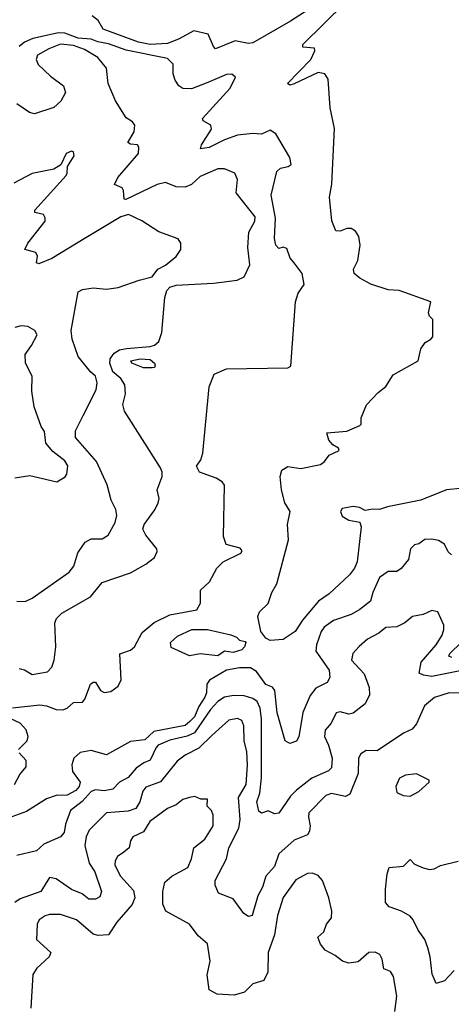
# Model space of a CAD drawing. Extents: x 1552033 to 1694788, y 811965 to 917215.
# Tile 112 of 256: x 1593978 to 1595954, y 833878 to 838388. Entities that reach past the tile are written whole.
import ezdxf

# ---------------------------------------------------------------- set-up
doc = ezdxf.new("R2010")
doc.units = 0

msp = doc.modelspace()

# ---------------------------------------------------------------- linework, layer by layer
at = {"layer": '0CON20XD'}
for points in [[(1595393.5, 838495), (1595218.5, 838381.5), (1595045, 838282), (1595025, 838279.7), (1594965, 838291.5), (1594875, 838254.4), (1594864.6, 838264.6), (1594841.5, 838321.5), (1594775, 838336.6), (1594705, 838298.3), (1594655, 838279.7), (1594574.7, 838274.7), (1594521.8, 838285), (1594360, 838345), (1594336.7, 838385), (1594310, 838405)], [(1595995, 836240), (1595932, 836235), (1595815, 836187.9), (1595662.6, 836157.4), (1595625, 836144.4), (1595593.6, 836146.4), (1595559.3, 836139.3), (1595533.9, 836153.9), (1595505, 836158.1), (1595455, 836149.4), (1595446.9, 836135), (1595455, 836114.3), (1595485, 836096), (1595535, 836086), (1595541.9, 836065), (1595523.4, 835905), (1595511.1, 835875), (1595488.5, 835845), (1595395, 835757.5), (1595346.1, 835725), (1595273.1, 835636.9), (1595239.8, 835585), (1595185, 835549.2), (1595125, 835544), (1595104.9, 835554.9), (1595081.3, 835585), (1595068, 835655), (1595076.2, 835675), (1595116.1, 835713.9), (1595132, 835765), (1595155, 835803.3), (1595208.9, 836005), (1595203.4, 836075), (1595216.5, 836135), (1595191.6, 836175), (1595177.3, 836235), (1595170, 836295), (1595178.5, 836325), (1595205, 836341.7), (1595265, 836331.9), (1595355, 836351.1), (1595373.8, 836365), (1595395, 836393.3), (1595440, 836415), (1595437.5, 836425), (1595411.2, 836441.2), (1595392.7, 836462.7), (1595384, 836496), (1595475, 836503.8), (1595535, 836528.6), (1595541.4, 836535), (1595540.8, 836565), (1595565.7, 836624.3), (1595619.1, 836680.9), (1595655, 836708), (1595688.3, 836761.7), (1595802.5, 836825), (1595815, 836880), (1595835, 836910), (1595860, 836925), (1595870, 836935), (1595870, 837015), (1595855, 837030), (1595850, 837045), (1595860, 837095), (1595715, 837148), (1595665, 837150.7), (1595585, 837177.2), (1595535, 837203.6), (1595510, 837225), (1595506.4, 837245), (1595525.4, 837285), (1595536.6, 837355), (1595530, 837395), (1595515, 837418.6), (1595495, 837432.2), (1595475, 837431.8), (1595445, 837419.1), (1595425, 837421.4), (1595407, 837467), (1595397, 837575), (1595407.6, 837635), (1595419, 837889), (1595400, 837985), (1595389.7, 838115), (1595375, 838140.7), (1595345, 838145.8), (1595235, 838094.8), (1595215, 838087.9), (1595204.6, 838095), (1595310.6, 838205), (1595330, 838245), (1595327, 838257), (1595275, 838262.5), (1595274.3, 838275), (1595467.5, 838465)], [(1593945, 835235.7), (1594069.5, 835249.5), (1594100, 835245), (1594145, 835227.8), (1594175, 835226.7), (1594195.8, 835235), (1594225, 835261.1), (1594265, 835262.7), (1594276.9, 835275), (1594302, 835345), (1594315, 835353.8), (1594325, 835353.3), (1594347.5, 835315), (1594365, 835305.6), (1594395, 835310.4), (1594429.2, 835335), (1594442.9, 835365), (1594437, 835483), (1594485, 835500.6), (1594504.3, 835515), (1594538.9, 835581.1), (1594593.8, 835626.2), (1594665, 835662.1), (1594788.8, 835685), (1594806, 835715), (1594805.5, 835774.5), (1594847.4, 835812.6), (1594880.8, 835875), (1594909.2, 835905), (1594991.1, 835945), (1594996.4, 835955), (1594987.6, 835967.6), (1594923.8, 835983.8), (1594911.5, 836021.5), (1594916, 836256), (1594905, 836271.3), (1594878.1, 836288.1), (1594800.8, 836315), (1594787.7, 836342.3), (1594807.6, 836372.4), (1594816.8, 836403.2), (1594845, 836706), (1594868.1, 836765), (1594925, 836789.2), (1595205, 836792.7), (1595219, 836801), (1595241, 837095), (1595252.5, 837135), (1595281.1, 837175), (1595271.4, 837225), (1595234.5, 837274.5), (1595215.7, 837295), (1595200.7, 837340.7), (1595185, 837345.4), (1595165, 837340.5), (1595150.5, 837355), (1595144.8, 837385), (1595148.6, 837478.6), (1595129.2, 837585), (1595155, 837692.5), (1595172.5, 837707.5), (1595206.7, 837715), (1595221.2, 837725), (1595215, 837757.5), (1595150.8, 837865), (1595125, 837881.4), (1595085, 837863.8), (1595045, 837866.8), (1594975, 837859.4), (1594915, 837837.9), (1594845, 837802.7), (1594806.1, 837796.1), (1594810.4, 837815), (1594855.9, 837885.9), (1594853.3, 837905), (1594817.5, 837925), (1594814.4, 837935), (1594941.2, 838075), (1594966.2, 838125), (1594948.8, 838138.8), (1594925, 838137.7), (1594839.9, 838100.1), (1594765, 838071.5), (1594725, 838072.9), (1594706.2, 838085), (1594690.3, 838110.3), (1594680, 838140), (1594680.8, 838185), (1594655, 838210), (1594465, 838248.6), (1594385, 838278), (1594335, 838286.1), (1594305, 838298.7), (1594245, 838303.8), (1594185, 838326), (1594155, 838327.7), (1594037.5, 838302.5), (1594000.5, 838285), (1593975.7, 838265)], [(1593975, 835415.4), (1594000.7, 835410.7), (1594035, 835389.3), (1594105, 835400.9), (1594125, 835422.5), (1594135.6, 835455), (1594143.1, 835515), (1594138.6, 835625), (1594147.1, 835645), (1594170.5, 835669.5), (1594302.2, 835745), (1594355, 835810.5), (1594485, 835854.5), (1594555, 835893.3), (1594595.3, 835924.7), (1594607.7, 835952.3), (1594606.4, 835965), (1594555, 836026.2), (1594542, 836055), (1594548.1, 836075), (1594597.4, 836142.6), (1594611.8, 836175), (1594616.2, 836195), (1594606.8, 836235), (1594630.5, 836295), (1594630, 836315), (1594622.4, 836335), (1594457.6, 836595), (1594449.5, 836625), (1594461.8, 836675), (1594460, 836715), (1594441.5, 836745), (1594405, 836775.6), (1594391.1, 836815), (1594391.7, 836835), (1594410, 836860), (1594434.9, 836875.1), (1594467.4, 836882.6), (1594575, 836891), (1594595, 836897.2), (1594615.7, 836914.3), (1594629, 836955), (1594642, 837115), (1594651.9, 837148.1), (1594665, 837162.7), (1594695, 837171.6), (1594865, 837180.7), (1594974, 837195), (1595005, 837210), (1595031.9, 837265), (1595022.7, 837345), (1595027.1, 837415), (1595054.3, 837465), (1595055.7, 837485), (1594969.4, 837595), (1594975.5, 837655.5), (1594962.9, 837685), (1594915, 837704.5), (1594885, 837704.5), (1594805, 837669.5), (1594765, 837632.9), (1594735, 837620.4), (1594695, 837622.5), (1594645, 837642.9), (1594607, 837633), (1594464.6, 837564.6), (1594456.4, 837566.4), (1594453.8, 837605), (1594447.3, 837617.3), (1594412.5, 837632.5), (1594427.3, 837665), (1594521.4, 837775), (1594523.6, 837803.6), (1594516.7, 837815), (1594485, 837818), (1594472.9, 837825), (1594501.8, 837875), (1594505.6, 837905), (1594495, 837920), (1594465, 837938.6), (1594416.5, 838016.5), (1594382.5, 838095), (1594375.5, 838165.5), (1594335.7, 838215), (1594275, 838252), (1594225, 838269.4), (1594165, 838276.4), (1594111.9, 838255), (1594060, 838225), (1594053.6, 838205), (1594063.1, 838183.1), (1594118.9, 838128.9), (1594178, 838085), (1594187.5, 838055), (1594165.8, 838015), (1594135, 837986), (1594045, 837957.5), (1594022.2, 837962.2), (1593965, 838002.5)], [(1593965, 835724.2), (1594003.1, 835723.1), (1594035, 835737.8), (1594205, 835857.8), (1594225.6, 835885), (1594243.6, 835946.4), (1594277.5, 835995), (1594305, 836010), (1594355, 836010.8), (1594383.4, 836026.6), (1594414.5, 836085.5), (1594422.9, 836117.1), (1594418.6, 836145), (1594397.5, 836187.5), (1594377.8, 836257.8), (1594329.2, 836365), (1594232.7, 836475), (1594233.8, 836505), (1594267.8, 836575), (1594328, 836692), (1594333.1, 836725), (1594324.9, 836754.9), (1594301.4, 836775), (1594245.5, 836845), (1594217.6, 836925), (1594214, 836965), (1594245, 837141.4), (1594265, 837151.8), (1594315, 837159.4), (1594375, 837154.2), (1594428.7, 837161.3), (1594525, 837195.6), (1594585, 837210), (1594610, 837245), (1594645, 837264.3), (1594695, 837303.8), (1594716.2, 837335), (1594716, 837365), (1594704.1, 837384.1), (1594615, 837416), (1594536.9, 837466.9), (1594475.7, 837495.7), (1594441.6, 837485), (1594280.8, 837389.2), (1594125, 837294.4), (1594065, 837269.4), (1594054.2, 837275), (1594060, 837305), (1594051.7, 837321.7), (1594002, 837335), (1594014.6, 837365), (1594094.2, 837465), (1594095, 837480), (1594086.7, 837495), (1594047.5, 837505), (1594047.1, 837515), (1594190, 837675), (1594195.8, 837685), (1594196.7, 837715), (1594228, 837765), (1594225, 837782.5), (1594215, 837785.8), (1594190, 837775), (1594166.4, 837723.6), (1594135, 837703.3), (1594035, 837684.2), (1593950.5, 837639.5)], [(1593955, 836290), (1594025, 836300), (1594148.3, 836271.7), (1594185.8, 836294.2), (1594194.1, 836305.9), (1594197.8, 836345), (1594185, 836367.1), (1594130.3, 836410.3), (1594098.3, 836448.3), (1594091.7, 836501.7), (1594076.2, 836525), (1594044.4, 836614.4), (1594034.1, 836685.9), (1594035.5, 836755), (1594003.8, 836815), (1594002.5, 836855), (1594032.5, 836895), (1594057.5, 836945), (1594047.5, 836965), (1594015, 836982.5), (1593985, 836986.2), (1593955, 836977.5)], [(1594585, 836792.7), (1594545, 836793.5), (1594491.2, 836815), (1594486.2, 836825), (1594530, 836835), (1594575, 836831.2), (1594595.2, 836815.2), (1594598.2, 836805), (1594594.4, 836795.6), (1594585, 836792.7)], [(1595955, 835937.3), (1595940.3, 835950.3), (1595922.2, 835985), (1595895, 836003.1), (1595865, 836009), (1595833, 836007), (1595805, 835987.5), (1595785, 835982.5), (1595767.5, 835965), (1595758.8, 835915), (1595725, 835874.2), (1595705, 835860), (1595665, 835860.8), (1595625, 835833.5), (1595594.2, 835765), (1595583.8, 835725), (1595535, 835686.4), (1595495, 835663.9), (1595415, 835635.4), (1595372.7, 835605), (1595357.9, 835585), (1595336.2, 835525), (1595333.8, 835495), (1595395, 835408.2), (1595398.4, 835375), (1595385, 835351.9), (1595334.1, 835325.9), (1595307.5, 835292.5), (1595274.3, 835215), (1595256.7, 835103.3), (1595245, 835083.8), (1595215, 835072.8), (1595193.9, 835085), (1595157.4, 835212.6), (1595146.6, 835315), (1595135, 835330), (1595105, 835342.9), (1595062, 835402), (1595035, 835419), (1594985, 835419.2), (1594925, 835408.4), (1594846.7, 835363.3), (1594835.2, 835344.8), (1594832.8, 835305), (1594825.3, 835285.3), (1594797.6, 835242.4), (1594778, 835195), (1594756.9, 835173.1)], [(1595995, 835404.8), (1595865, 835379.1), (1595826.7, 835385), (1595806.7, 835395), (1595816.4, 835445), (1595884.2, 835525), (1595911.9, 835568.1), (1595920.4, 835595), (1595919.2, 835615), (1595893.1, 835675), (1595865, 835682), (1595825, 835663.5), (1595776.7, 835655), (1595741.4, 835625), (1595705, 835607.3), (1595655, 835604.4), (1595622.6, 835577.4), (1595570.1, 835549.9), (1595532.4, 835517.6), (1595502.9, 835485), (1595497.8, 835455), (1595555, 835392), (1595578.6, 835328.6), (1595580, 835295), (1595559.6, 835255), (1595505, 835212.3), (1595485, 835207.7), (1595445, 835217.3), (1595427.3, 835212.7), (1595404.5, 835165), (1595376.9, 835133.1), (1595372.9, 835105), (1595391.8, 835065), (1595409.1, 835005), (1595405, 834961.4), (1595392.2, 834947.8), (1595315, 834914.5), (1595245, 834858.8), (1595218.5, 834831.5), (1595165, 834753.1), (1595145, 834750.5), (1595115, 834764), (1595085, 834754), (1595072.3, 834762.3), (1595064.2, 834805), (1595077.5, 834845), (1595084.6, 834915), (1595085.3, 835184.7), (1595079.3, 835235), (1595065, 835264.8), (1595045, 835278.9), (1595005, 835290.2), (1594957.2, 835292.9), (1594915, 835284.8), (1594885, 835265.3), (1594851.9, 835228.1), (1594778.7, 835121.3), (1594745, 835106), (1594665, 835088.2), (1594612.6, 835065), (1594602.5, 835055), (1594575, 834996.4), (1594545.6, 834984.4), (1594510.7, 834959.3), (1594475, 834916.2), (1594434.7, 834895.3), (1594405, 834863.6), (1594365, 834855.4), (1594325, 834860.4), (1594305, 834853.1), (1594263.6, 834806.4), (1594210, 834765), (1594187.6, 834702.4), (1594181, 834665), (1594164.7, 834645), (1594088.9, 834611.1), (1594055, 834580.6), (1593965, 834558.9)], [(1594755, 835474), (1594672, 835512), (1594668.8, 835535), (1594701.2, 835565), (1594765.5, 835594.5), (1594837.5, 835595), (1594945, 835570.4), (1594970.2, 835560.2), (1594985, 835546), (1595009.7, 835539.7), (1595013.8, 835535), (1595007.1, 835515), (1594995, 835502), (1594955, 835490), (1594915, 835495.7), (1594885, 835474.6), (1594805, 835482.9), (1594755, 835474)], [(1595956.6, 835466.6), (1595942.7, 835472.7), (1595947.3, 835485), (1595999.7, 835535)], [(1595995, 835303.6), (1595945, 835304.2), (1595877, 835283), (1595831.1, 835245), (1595795, 835162.5), (1595775, 835138.6), (1595735, 835120.6), (1595615, 835039.2), (1595565, 835040), (1595540.6, 835025), (1595529.1, 835005), (1595526.9, 834935), (1595490, 834840), (1595469.8, 834830.2), (1595405, 834843.8), (1595379.7, 834835), (1595302.5, 834755), (1595300, 834735), (1595308.6, 834695), (1595305, 834671.2), (1595295, 834654.4), (1595265, 834641.9), (1595235, 834630), (1595165, 834567.9), (1595145, 834508.6), (1595104.2, 834465), (1595090.2, 834415), (1595068.7, 834375), (1595041.9, 834285), (1595025, 834279.6), (1595003.6, 834293.6), (1594955, 834361.4), (1594887.6, 834387.6), (1594873, 834423), (1594872.6, 834445), (1594924.7, 834545), (1594935.2, 834595), (1594981.7, 834685), (1594987.9, 834725), (1594980.3, 834825), (1595014.3, 834885), (1595021.7, 834975), (1595017.6, 835035), (1595005.2, 835085), (1595004.3, 835154.3), (1594995, 835178.1), (1594975, 835187.8), (1594935, 835179.5), (1594859.8, 835110.2), (1594798.8, 835051.2), (1594735, 835018.8), (1594698.9, 834991.1), (1594623.1, 834896.9), (1594555, 834872.9), (1594542, 834855), (1594528.3, 834805), (1594510.3, 834775), (1594475, 834762.7), (1594375, 834754.7), (1594295.5, 834675), (1594282.7, 834645), (1594276.4, 834605), (1594295.4, 834525), (1594322.5, 834485), (1594353.1, 834395), (1594345, 834370.9), (1594325, 834359.7), (1594295, 834358.9), (1594263.4, 834383.4), (1594214.5, 834404.5), (1594145, 834452.9), (1594115, 834458.2), (1594074.5, 834395), (1593979.6, 834360.4), (1593956.4, 834345)], [(1594756.9, 835173.1), (1594734.9, 835155.1), (1594592, 835128), (1594550.2, 835089.8), (1594485, 835082.4), (1594375, 835020.8), (1594305, 835040), (1594255, 835030.8), (1594225.4, 835005), (1594216.6, 834975), (1594219.4, 834945), (1594254.8, 834895), (1594249.7, 834875), (1594235, 834857.3), (1594195, 834836.5), (1594145, 834834.3), (1594100.4, 834819.6), (1594008.6, 834761.4), (1593925, 834730.9)], [(1593972.8, 835045), (1594011.4, 835085), (1594016.5, 835105), (1594007.1, 835135), (1593980, 835165), (1593935, 835187.8)], [(1593954.1, 834885), (1593979.2, 834930.8), (1594008.1, 834965), (1594006.9, 834995), (1593975, 835029.4)], [(1595765, 834832), (1595805, 834853.3), (1595852.5, 834895), (1595852.5, 834905), (1595795, 834933.3), (1595745, 834927.1), (1595716.6, 834913.4), (1595700, 834875), (1595705, 834847.5), (1595733.9, 834833.9), (1595765, 834832)], [(1595695.7, 833845), (1595704.4, 833915.6), (1595690, 834005), (1595675, 834028), (1595645, 834040), (1595637.9, 834085), (1595626.1, 834106.1), (1595605, 834117.2), (1595576.7, 834115), (1595527, 834073), (1595485, 834066), (1595455.8, 834075.8), (1595422.3, 834102.3), (1595375.9, 834125.9), (1595355, 834153.3), (1595343.3, 834185), (1595369.8, 834210.2), (1595382.9, 834245), (1595405.5, 834274.5), (1595406.9, 834305), (1595394, 834365), (1595363.8, 834445), (1595345, 834467.5), (1595319.3, 834479.3), (1595295, 834477.1), (1595241.9, 834448.1), (1595185, 834367.1), (1595158.6, 834285), (1595144.2, 834195.8), (1595116, 834115), (1595114.3, 834025), (1595095, 833987.5), (1595045, 833971.2), (1595006.8, 833933.2), (1594960.6, 833920.6), (1594882.5, 833925), (1594845.8, 833945), (1594836.8, 834013.2), (1594850, 834075), (1594837.1, 834155), (1594795, 834191.9), (1594755.2, 834245.2), (1594647.1, 834305), (1594634, 834336), (1594632.6, 834395), (1594642.7, 834437.3), (1594675, 834464.2), (1594747.5, 834505), (1594765, 834543.8), (1594776, 834595), (1594825, 834634), (1594863.8, 834695), (1594864.4, 834745), (1594856.2, 834766.2), (1594836.7, 834785), (1594838.3, 834818.3), (1594807, 834817), (1594779.1, 834829.1), (1594755.7, 834825.7), (1594725, 834815.4), (1594695, 834791.8), (1594655, 834774.4), (1594574.5, 834715.5), (1594545, 834668.2), (1594495.6, 834644.4), (1594485, 834627.5), (1594479.4, 834595), (1594454.8, 834575.2), (1594425, 834554.4), (1594415.3, 834535), (1594414.2, 834515), (1594439.6, 834465), (1594498.7, 834398.7), (1594505.4, 834365), (1594493.6, 834335), (1594422.9, 834255), (1594385, 834196.9), (1594336.6, 834193.4), (1594315, 834198.7), (1594238.1, 834265), (1594165, 834288.9), (1594115, 834289.1), (1594095, 834283.5), (1594066.9, 834265), (1594058.5, 834245), (1594055.4, 834175), (1594120.6, 834115), (1594113.1, 834095), (1594056.9, 834043.1), (1594038.4, 834015), (1594029.3, 833860.7)], [(1595967.9, 834032.1), (1595922.5, 833985), (1595885, 833973.3), (1595865.9, 834015.9), (1595857.8, 834095), (1595846.4, 834136.4), (1595832.5, 834175), (1595802.9, 834217.1), (1595779.6, 834265), (1595765, 834281.1), (1595725.7, 834304.3), (1595670, 834325), (1595652.5, 834345), (1595652.5, 834405), (1595660.5, 834475), (1595670, 834505), (1595735, 834511.1), (1595765, 834540.8), (1595785, 834520), (1595825, 834502.9), (1595855, 834495.6), (1595875, 834497.8), (1595905, 834514.5), (1595985, 834534.1)]]:
    msp.add_lwpolyline(points, dxfattribs=at)

doc.saveas('drawing.dxf')
